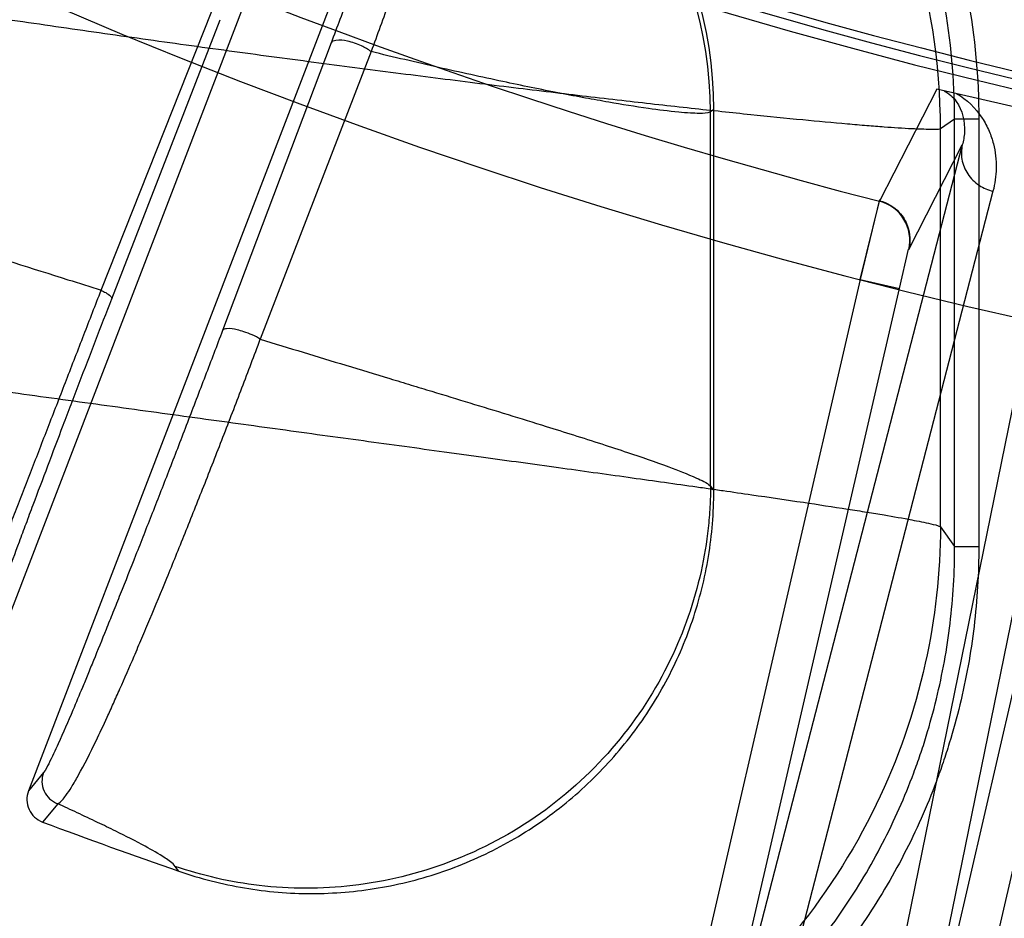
# Model space of a CAD drawing. Header units: millimetres. Extents: x 0 to 297, y 0 to 210.
# Tile 75 of 256: x 141.025 to 141.135, y 92.905 to 93.005. Entities that reach past the tile are written whole.
import ezdxf

# ---------------------------------------------------------------- set-up
doc = ezdxf.new("R2010")
doc.units = ezdxf.units.MM
doc.header["$LTSCALE"] = 16.335
doc.layers.get('0').update_dxf_attribs({"linetype": 'CONTINUOUS'})
doc.layers.add('01_GLOBAL', color=7, linetype='CONTINUOUS')
doc.layers.add('INTFCLR_144815', color=7, linetype='CONTINUOUS')

msp = doc.modelspace()

# ---------------------------------------------------------------- linework, layer by layer
at = {"color": 7, "linetype": 'Continuous'}
msp.add_circle((142.5788034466, 92.2083412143), 3.42, dxfattribs=at)
at = {"color": 9, "linetype": 'Continuous'}
msp.add_arc((142.5788034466, 92.2083412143), 3.3761688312, 92.9674534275, 177.0325465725, dxfattribs=at)
at = {"layer": '01_GLOBAL', "color": 7, "linetype": 'Continuous'}
msp.add_circle((142.5788034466, 92.2083412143), 3.465, dxfattribs=at)
at = {"layer": 'INTFCLR_144815', "color": 6, "linetype": 'Continuous'}
for p, q in [((141.0176947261, 92.9226192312), (141.0623108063, 93.0388480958)), ((141.0707087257, 93.0356115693), (141.0260919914, 92.9193810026)), ((141.1025518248, 92.95285767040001), (141.1025518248, 92.9953997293))]:
    msp.add_line(p, q, dxfattribs=at)
at = {"layer": 'INTFCLR_144815', "color": 9, "linetype": 'Continuous'}
for p, q in [((141.034196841, 92.9752609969), (141.0465462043, 93.00640900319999)), ((141.0353805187, 92.9742935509), (141.0474828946, 93.00544155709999)), ((141.05985211, 93.00284228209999), (141.0477375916, 92.9707450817)), ((141.0643112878, 93.001874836), (141.0519495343, 92.9697776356)), ((141.1274295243, 92.99769551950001), (141.1210434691, 92.9851695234)), ((141.102551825, 92.9953997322), (141.1021815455, 92.99514234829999)), ((141.1021815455, 92.9533784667), (141.1021815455, 92.99514235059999)), ((141.1294177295, 92.99434401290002), (141.1278405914, 92.99324802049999)), ((141.1294177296, 92.9466424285), (141.1294177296, 92.99434401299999)), ((141.1321140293, 92.99434401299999), (141.1294177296, 92.99434401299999)), ((141.1321140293, 92.99434401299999), (141.1321140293, 92.9466424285)), ((141.1278405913, 92.94885447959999), (141.1278405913, 92.9932480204)), ((141.1302712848, 92.99145907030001), (141.0993780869, 92.87200131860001)), ((141.1243048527, 92.97980252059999), (141.1302712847, 92.99145907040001)), ((141.1212255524, 92.86695743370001), (141.1458257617, 92.98786803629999)), ((141.1336954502, 92.9862871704), (141.1025712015, 92.8659359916)), ((141.1156967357, 92.8629057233), (141.1404809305, 92.9847206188)), ((141.1232561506, 92.9754285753), (141.1242610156, 92.97983827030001)), ((141.1188716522, 92.9764408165), (141.0949935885, 92.8730135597)), ((141.0993780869, 92.8720013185), (141.1232561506, 92.9754285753)), ((141.1188716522, 92.9764408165), (141.1232561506, 92.9754285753)), ((141.1451036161, 92.97038469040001), (141.1212255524, 92.86695743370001)), ((141.1256100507, 92.8659451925), (141.1494881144, 92.9693724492)), ((141.1021815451, 92.9533783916), (141.102551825, 92.9528576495)), ((141.1278405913, 92.94885447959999), (141.1294177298, 92.9466424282)), ((141.1294177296, 92.9466424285), (141.1321140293, 92.9466424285)), ((141.0277706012, 92.9214272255), (141.0260919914, 92.9193810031)), ((141.0293511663, 92.9179325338), (141.0276661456, 92.9158834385)), ((141.0428698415, 92.9104067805), (141.0424660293, 92.9109392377))]:
    msp.add_line(p, q, dxfattribs=at)
at = {"layer": 'INTFCLR_144815', "color": 7, "linetype": 'Continuous'}
for p, q in [((141.1511139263, 92.99222743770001), (141.1274293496, 92.9976954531)), ((141.1392716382, 92.9949614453), (141.1274293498, 92.99769545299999)), ((141.1210470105, 92.98538098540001), (141.1188716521, 92.9764408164)), ((141.1188716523, 92.9764408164), (141.1210433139, 92.98516956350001))]:
    msp.add_line(p, q, dxfattribs=at)
at = {"layer": 'INTFCLR_144815', "color": 6, "linetype": 'Continuous'}
msp.add_circle((141.273551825, 93.5765928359), 0.5743020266, dxfattribs=at)
for centre, radius, start, end in [((141.273551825, 93.5765928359), 0.73941501, 108.7136429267, 257.7559644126), ((141.273551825, 93.5765928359), 0.5949342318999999, 45.0000000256, 314.9999999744), ((141.273551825, 93.5765928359), 0.5938695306, 44.999999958, 315.000000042), ((141.273551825, 93.5765928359), 0.5930090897, 44.99999997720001, 315.0000000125), ((141.273551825, 93.5765928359), 0.5750735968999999, 47.86578076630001, 312.1342192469), ((141.273551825, 93.5765928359), 0.7647112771, 205.4855585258, 293.0456409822), ((141.273551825, 93.5765928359), 0.7917112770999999, 205.4849006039, 292.0062088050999), ((141.0576265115, 92.99540877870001), 0.0449250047, 359.9884587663, 69.62933560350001), ((141.0286119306, 92.9184119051), 0.0026997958, 158.9646650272, 249.4914407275), ((141.2739542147, 93.5757599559), 0.70434, 249.5327373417, 250.8473313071)]:
    msp.add_arc(centre, radius, start, end, dxfattribs=at)
at = {"layer": 'INTFCLR_144815', "color": 9, "linetype": 'Continuous'}
for centre, radius, start, end in [((141.273551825, 93.5765928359), 0.6197635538, 52.2436298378, 307.7563701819), ((141.273551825, 93.5765928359), 0.5837869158, 52.5411294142, 307.4588705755), ((141.273551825, 93.5765928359), 0.7495956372, 203.8266800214, 313.0809380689), ((141.273551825, 93.5765928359), 0.7585963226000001, 203.8278898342, 312.5732768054), ((141.273551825, 93.5765928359), 0.7855942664, 203.8266800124, 319.1799903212), ((141.273551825, 93.5765928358), 0.6107702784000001, 228.4596802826, 255.5403196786), ((141.0557208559, 92.9930963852), 0.0721203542, 0.1204669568, 69.421866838), ((141.0571074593, 92.99504878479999), 0.0450737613, 0.1189342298, 67.67737100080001), ((141.0302940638, 92.9204638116), 0.0027011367, 159.1040283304, 249.5714739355)]:
    msp.add_arc(centre, radius, start, end, dxfattribs=at)
at = {"layer": 'INTFCLR_144815', "color": 7, "linetype": 'Continuous'}
msp.add_arc((141.1199194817, 92.9808119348), 0.0045001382, 347.0375708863, 75.5365050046, dxfattribs=at)
at = {"layer": 'INTFCLR_144815', "color": 9, "linetype": 'Continuous'}
for points, knots in [([(141.1294177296, 92.99434401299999), (141.1294180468, 92.9987437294), (141.1288091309, 93.00536209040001), (141.1270542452, 93.012871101), (141.1257559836, 93.0170916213), (141.1235238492, 93.0233104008), (141.1200829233, 93.0302627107), (141.1157445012, 93.0366380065), (141.1130113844, 93.04011205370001), (141.1086935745, 93.04510715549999), (141.1037378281, 93.0496618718), (141.0983928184, 93.0535298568), (141.0946963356, 93.05595569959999), (141.0895375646, 93.0588619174), (141.0850425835, 93.0608231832), (141.082527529, 93.06175573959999)], [0, 0, 0, 0, 0.1511350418, 0.2266290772, 0.2646283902, 0.3027528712, 0.4535713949, 0.529235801, 0.5673659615, 0.6053470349, 0.756026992, 0.7968816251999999, 0.8319596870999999, 0.9078573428, 1, 1, 1, 1]), ([(141.0997682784, 93.055824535), (141.1007873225, 93.0551244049), (141.1054946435, 93.0517148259), (141.1105827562, 93.047039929), (141.1150858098, 93.04183356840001), (141.1179417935, 93.0382029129), (141.12243441, 93.0315902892), (141.1259749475, 93.0244552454), (141.1283161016, 93.017937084), (141.1296656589, 93.0135476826), (141.1314781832, 93.00577722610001), (141.1321139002, 92.99895990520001), (141.1321140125, 92.99434401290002)], [0, 0, 0, 0, 0.05111079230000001, 0.2408886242, 0.2883330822, 0.3357775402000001, 0.4306664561, 0.620444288, 0.667888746, 0.7153332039, 0.8102221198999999, 1, 1, 1, 1]), ([(141.0742274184, 93.03674465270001), (141.0742279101, 93.03649086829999), (141.0742648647, 93.03589654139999), (141.074303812, 93.0347749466), (141.074154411, 93.0330547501), (141.0737839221, 93.0310979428), (141.0733656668, 93.0293206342), (141.0730224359, 93.0279862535), (141.0725731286, 93.0263318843), (141.0718764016, 93.0239369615), (141.0710612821, 93.0213194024), (141.0702916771, 93.0189401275), (141.0693752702, 93.0161665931), (141.0683642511, 93.0132028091), (141.0672566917, 93.0100396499), (141.0659919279, 93.00647993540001), (141.0649966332, 93.00374178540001), (141.0643112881, 93.0018748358)], [0, 0, 0, 0, 0.0209050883, 0.0490272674, 0.0923712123, 0.1627623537, 0.2129140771, 0.2427667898, 0.2762526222, 0.354123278, 0.4482060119, 0.5020717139, 0.5601087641, 0.6888176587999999, 0.760014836, 0.8361786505, 1, 1, 1, 1]), ([(141.070688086, 93.03521595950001), (141.0706752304, 93.03497461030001), (141.0706374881, 93.0344182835), (141.0704823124, 93.03338193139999), (141.070106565, 93.03182094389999), (141.06957937, 93.0300375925), (141.0690605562, 93.02840743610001), (141.0686568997, 93.0271790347), (141.06814565, 93.0256512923), (141.0673842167, 93.0234347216), (141.06652853, 93.021004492), (141.0657380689, 93.0187913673), (141.0648068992, 93.0162081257), (141.0637973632, 93.01344252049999), (141.0627073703, 93.0104862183), (141.0614717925, 93.0071567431), (141.0605110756, 93.00459198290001), (141.05985211, 93.002842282)], [0, 0, 0, 0, 0.0212043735, 0.0488928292, 0.0918161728, 0.1619421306, 0.212016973, 0.2419006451, 0.275382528, 0.3533560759, 0.447518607, 0.5014233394, 0.5595336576, 0.6884290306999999, 0.759717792, 0.8359672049, 1, 1, 1, 1]), ([(141.1278405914, 92.9932480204), (141.1274895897, 92.99316676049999), (141.126415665, 92.9931933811), (141.1243290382, 92.993249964), (141.1219460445, 92.99342266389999), (141.1195463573, 92.99360791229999), (141.1165236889, 92.99386499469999), (141.1122064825, 92.9942661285), (141.1075350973, 92.9947362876), (141.1033838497, 92.9951727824), (141.0987455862, 92.99567405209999), (141.0925607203, 92.9963684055), (141.0861301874, 92.9971219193), (141.0806954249, 92.9977768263), (141.074938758, 92.99848303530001), (141.0675226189, 92.9994166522), (141.058396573, 93.0006035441), (141.0506112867, 93.00164816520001), (141.0442592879, 93.0025191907), (141.03781309, 93.00341610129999), (141.0297193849, 93.00456714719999), (141.0232379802, 93.0055134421), (141.0199885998, 93.00599518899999)], [0, 0, 0, 0, 0.0099482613, 0.0292570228, 0.0579250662, 0.07578321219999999, 0.095740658, 0.1416796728, 0.1955075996, 0.2253767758, 0.2569367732, 0.3243257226, 0.397226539, 0.4357120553, 0.4754769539, 0.5573722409, 0.6421035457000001, 0.7295885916, 0.7742669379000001, 0.8191373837, 0.909296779, 1, 1, 1, 1]), ([(141.0643112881, 93.0018748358), (141.0639807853, 93.0021318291), (141.0633709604, 93.00247219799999), (141.0624740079, 93.0028365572), (141.0615159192, 93.00309538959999), (141.060649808, 93.00325342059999), (141.0599322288, 93.00302439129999), (141.05985211, 93.002842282)], [0, 0, 0, 0, 0.2614335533, 0.4312438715, 0.6051468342, 0.8757628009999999, 1, 1, 1, 1]), ([(141.1021815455, 92.99514234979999), (141.101811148, 92.9949705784), (141.101021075, 92.9949829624), (141.0998481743, 92.9950045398), (141.097931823, 92.9951697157), (141.0948948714, 92.9955578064), (141.0914279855, 92.9961211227), (141.0886266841, 92.9966221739), (141.086808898, 92.99696186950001), (141.083730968, 92.9975526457), (141.0787299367, 92.9985751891), (141.0717099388, 93.00012227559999), (141.0668192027, 93.001270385), (141.064311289, 93.0018748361)], [0, 0, 0, 0, 0.0317622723, 0.0584891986, 0.0923167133, 0.1808371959, 0.2969437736, 0.3653875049, 0.4022388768, 0.440800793, 0.6092019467, 0.7993135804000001, 1, 1, 1, 1]), ([(140.9673665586, 92.9974392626), (140.9716729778, 92.9959155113), (140.9802741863, 92.99291694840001), (140.9899675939, 92.989617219), (140.9964142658, 92.98745750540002), (141.0006724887, 92.9860390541), (141.0080010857, 92.98362085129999), (141.0182860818, 92.9802854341), (141.0276989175, 92.9772976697), (141.0329619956, 92.9756470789), (141.0341965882, 92.97526107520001)], [0, 0, 0, 0, 0.1946117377, 0.3880600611, 0.4362337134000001, 0.484260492, 0.5792724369, 0.765009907, 0.9448920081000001, 1, 1, 1, 1]), ([(141.1282551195, 92.9975047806), (141.1287833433, 92.9972294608), (141.1301689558, 92.9959887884), (141.1306908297, 92.9935642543), (141.1304010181, 92.99191980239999), (141.130271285, 92.99145907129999)], [0, 0, 0, 0, 0.2630281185, 0.7886445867, 1, 1, 1, 1]), ([(141.1296343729, 92.9971863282), (141.1307749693, 92.9965319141), (141.1321833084, 92.99516960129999), (141.1332872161, 92.9930696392), (141.1339082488, 92.9912001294), (141.1341595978, 92.9889083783), (141.1339128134, 92.9871277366), (141.1336954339, 92.9862871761)], [0, 0, 0, 0, 0.3172302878, 0.4504430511, 0.5708009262, 0.7905517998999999, 1, 1, 1, 1]), ([(141.130271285, 92.99145907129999), (141.1301527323, 92.99093866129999), (141.1301234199, 92.9897845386), (141.1307871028, 92.9881456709), (141.13205836, 92.9868838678), (141.133149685, 92.98641467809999), (141.1336954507, 92.9862871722)], [0, 0, 0, 0, 0.2341584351, 0.4914350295, 0.7541194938, 1, 1, 1, 1]), ([(141.0143446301, 92.9247327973), (141.0145923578, 92.9250816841), (141.015101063, 92.926392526), (141.0157928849, 92.9279595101), (141.0164140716, 92.9295052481), (141.0169927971, 92.9309465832), (141.0178118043, 92.93301137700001), (141.0186944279, 92.9352559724), (141.0194817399, 92.9372690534), (141.0203736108, 92.9395538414), (141.0215748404, 92.94264013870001), (141.0228309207, 92.9458773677), (141.0239057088, 92.9486505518), (141.0250626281, 92.9516393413), (141.0265638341, 92.9555202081), (141.0280970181, 92.9594836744), (141.0293581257, 92.96274596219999), (141.0306484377, 92.966082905), (141.0322632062, 92.97025952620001), (141.0335541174, 92.9735977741), (141.0341968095, 92.9752610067)], [0, 0, 0, 0, 0.0236430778, 0.0767295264, 0.0951703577, 0.1156249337, 0.1625662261, 0.2178978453, 0.2488969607, 0.2820025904, 0.3534210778, 0.4318912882, 0.4738682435, 0.5177587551, 0.6089771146, 0.7037892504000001, 0.7525738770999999, 0.8022342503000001, 0.9014758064, 1, 1, 1, 1]), ([(141.0178636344, 92.92626986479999), (141.0178832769, 92.9266799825), (141.0182987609, 92.9279539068), (141.0187627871, 92.92951042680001), (141.0192669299, 92.93100316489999), (141.0197387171, 92.93239062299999), (141.0204278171, 92.934368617), (141.0211883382, 92.93651097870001), (141.0218766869, 92.9384275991), (141.0226622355, 92.9405996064), (141.0237317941, 92.9435281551), (141.0248634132, 92.9465943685), (141.0258381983, 92.9492179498), (141.026892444, 92.9520428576), (141.0282685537, 92.9557071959), (141.0296831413, 92.95944552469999), (141.0308526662, 92.96251972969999), (141.032052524, 92.9656623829), (141.0335610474, 92.9695925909), (141.0347742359, 92.97273096), (141.0353805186, 92.9742935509)], [0, 0, 0, 0, 0.0240884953, 0.0774495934, 0.0959404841, 0.1164429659, 0.163446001, 0.2188137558, 0.2498198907, 0.2829222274, 0.3543199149, 0.4327323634, 0.4746715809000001, 0.5185218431, 0.6096300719, 0.7043115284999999, 0.7530199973, 0.8025990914, 0.901666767, 1, 1, 1, 1]), ([(141.0341968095, 92.9752610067), (141.0343706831, 92.9751716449), (141.0347439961, 92.9749607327), (141.0351438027, 92.97469805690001), (141.035409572, 92.9743938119), (141.0353805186, 92.9742935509)], [0, 0, 0, 0, 0.3744938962, 0.8000350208, 1, 1, 1, 1]), ([(141.0519495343, 92.9697776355), (141.0513769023, 92.9701341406), (141.050517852, 92.97051183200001), (141.0492255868, 92.9708667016), (141.0484804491, 92.97101866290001), (141.0478068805, 92.97089704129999), (141.0477375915, 92.9707450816)], [0, 0, 0, 0, 0.45250555, 0.6252222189, 0.8879628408, 1, 1, 1, 1]), ([(141.0477375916, 92.9707450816), (141.0470954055, 92.9690469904), (141.045794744, 92.9656234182), (141.044152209, 92.9613363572), (141.0428255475, 92.95789523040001), (141.0415197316, 92.9545223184), (141.0402313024, 92.9512148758), (141.038966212, 92.9479888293), (141.0377773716, 92.9449710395), (141.0366307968, 92.9420805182), (141.0355285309, 92.93932408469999), (141.0345358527, 92.9368556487), (141.0335976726, 92.9345430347), (141.0327126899, 92.9323858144), (141.0319479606, 92.93053575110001), (141.0308644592, 92.927954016), (141.02964572, 92.9251034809), (141.0285577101, 92.92279752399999), (141.0280076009, 92.92172225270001), (141.0277706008, 92.9214272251)], [0, 0, 0, 0, 0.1023194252, 0.2064073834, 0.2587449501, 0.3101748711, 0.4102532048, 0.4587961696, 0.5054748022, 0.5930572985, 0.6340536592, 0.6727876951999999, 0.7430063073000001, 0.7747077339, 0.8042034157, 0.8558257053, 0.9325575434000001, 0.978671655, 1, 1, 1, 1]), ([(141.0293512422, 92.91793249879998), (141.0297339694, 92.91811887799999), (141.0302312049, 92.91880564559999), (141.0309612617, 92.9198642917), (141.0321225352, 92.9218951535), (141.0334306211, 92.92451069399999), (141.0346942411, 92.92721106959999), (141.0355749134, 92.9291485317), (141.0365836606, 92.9314127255), (141.037642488, 92.9338451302), (141.0387507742, 92.93644743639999), (141.0399766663, 92.93935562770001), (141.0412395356, 92.9424110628), (141.0425408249, 92.94560450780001), (141.0439195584, 92.94902154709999), (141.0453160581, 92.9525283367), (141.0467213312, 92.9561089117), (141.0481448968, 92.9597642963), (141.0498971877, 92.9643230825), (141.051273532, 92.96796815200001), (141.0519495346, 92.9697776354)], [0, 0, 0, 0, 0.0225216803, 0.0422570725, 0.0689928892, 0.1456862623, 0.1972217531, 0.2266568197, 0.2582881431, 0.3283574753, 0.3670059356, 0.407929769, 0.4953273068, 0.5419163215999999, 0.5903688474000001, 0.6902683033, 0.7416131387, 0.7938679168, 0.8978059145, 1, 1, 1, 1]), ([(141.0519495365, 92.9697776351), (141.055131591, 92.9688049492), (141.059947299, 92.9673403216), (141.065553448, 92.96564062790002), (141.0687458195, 92.9646724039), (141.0731447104, 92.963337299), (141.0781713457, 92.96180720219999), (141.0834376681, 92.9601805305), (141.0869259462, 92.9590867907), (141.0899514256, 92.95812216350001), (141.0935020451, 92.9569542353), (141.0970608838, 92.9557506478), (141.100133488, 92.9545052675), (141.101742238, 92.9537904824), (141.1021815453, 92.9533784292)], [0, 0, 0, 0, 0.1887137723, 0.2854754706, 0.332245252, 0.3779136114, 0.5461966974, 0.6302479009, 0.690511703, 0.7535415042, 0.8103114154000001, 0.9026432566, 0.9658398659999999, 1, 1, 1, 1]), ([(141.0199886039, 92.9644296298), (141.0232971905, 92.9639728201), (141.029888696, 92.9630645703), (141.0381096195, 92.9619332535), (141.0446289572, 92.9610381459), (141.0510063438, 92.96016326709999), (141.0587974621, 92.9590948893), (141.0664655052, 92.9580434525), (141.0717246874, 92.95732116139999), (141.0746661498, 92.9569167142), (141.0789104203, 92.9563325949), (141.0850202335, 92.9554894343), (141.0928095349, 92.95440641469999), (141.09838187, 92.953622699), (141.1019130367, 92.9531205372), (141.1041019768, 92.95280771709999), (141.1076412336, 92.9522978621), (141.1122695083, 92.9516186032), (141.1165509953, 92.9509674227), (141.1192428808, 92.9505401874), (141.1206013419, 92.9503190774), (141.1222776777, 92.9500396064), (141.1243318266, 92.9496921), (141.1264196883, 92.9492510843), (141.1274988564, 92.9490146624), (141.1278405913, 92.94885447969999)], [0, 0, 0, 0, 0.0919337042, 0.1831473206, 0.22841583, 0.2730638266, 0.3603307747, 0.4448754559, 0.486103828, 0.5064501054, 0.5266018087, 0.6040297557, 0.6762182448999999, 0.7430669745, 0.7589192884, 0.7743924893, 0.8039303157, 0.8573439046, 0.9031517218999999, 0.9231328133, 0.9323672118, 0.9410339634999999, 0.9699199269, 0.9896115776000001, 1, 1, 1, 1]), ([(141.1021815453, 92.9533784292), (141.1021785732, 92.9526072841), (141.1021320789, 92.9510450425), (141.1018701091, 92.94785373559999), (141.1009088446, 92.9420083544), (141.0979840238, 92.9335857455), (141.091935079, 92.9242403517), (141.0834906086, 92.916445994), (141.0733537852, 92.9110341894), (141.0625359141, 92.9083954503), (141.0520582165, 92.90840150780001), (141.045487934, 92.9099000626), (141.0424660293, 92.9109392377)], [0, 0, 0, 0, 0.0271164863, 0.0549293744, 0.112547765, 0.2350563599, 0.3654143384, 0.5000895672, 0.634764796, 0.7651227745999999, 0.8876313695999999, 1, 1, 1, 1]), ([(141.1278405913, 92.94885447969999), (141.1278209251, 92.9437443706), (141.1266298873, 92.93303468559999), (141.1211333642, 92.91720913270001), (141.1114678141, 92.9022593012), (141.0979751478, 92.8897922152), (141.0817764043, 92.8811272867), (141.0644853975, 92.8768915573), (141.0477324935, 92.87688171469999), (141.0372234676, 92.87926421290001), (141.032388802, 92.8809193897)], [0, 0, 0, 0, 0.1124071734, 0.234942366, 0.3653159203, 0.5000000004, 0.6346840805, 0.7650576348, 0.8875928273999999, 1, 1, 1, 1]), ([(141.0341919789, 92.8786293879), (141.0366334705, 92.8777916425), (141.040504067, 92.87669180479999), (141.0451515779, 92.8757809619), (141.0479954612, 92.8753546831), (141.0522741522, 92.8748439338), (141.056980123, 92.874636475), (141.0626983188, 92.8748581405), (141.0669728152, 92.87527966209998), (141.0715397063, 92.8760388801), (141.0771377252, 92.8773191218), (141.0839629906, 92.8795412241), (141.0904707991, 92.88256081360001), (141.0954390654, 92.8854339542), (141.1002259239, 92.8886013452), (141.105829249, 92.8930816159), (141.1103519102, 92.8976847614), (141.1131293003, 92.90097068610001), (141.1149213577, 92.9032253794), (141.117862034, 92.90728883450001), (141.1215299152, 92.91345240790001), (141.1241471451, 92.9193556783), (141.1255940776, 92.92341285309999), (141.126478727, 92.9261507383), (141.1278039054, 92.93098265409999), (141.1290774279, 92.93804317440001), (141.1294181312, 92.9437722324), (141.1294177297, 92.9466424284)], [0, 0, 0, 0, 0.0566465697, 0.08808600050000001, 0.1038857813, 0.1197433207, 0.1826480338, 0.206944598, 0.2453060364, 0.276813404, 0.3084852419, 0.3712645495, 0.4339373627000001, 0.4655307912, 0.4971487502, 0.5598354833, 0.6225817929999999, 0.6383929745, 0.6542485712, 0.6857778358, 0.7484103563, 0.8112612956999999, 0.8271161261, 0.8429332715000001, 0.8743946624, 0.9370116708, 1, 1, 1, 1]), ([(141.1321139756, 92.9466424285), (141.1321137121, 92.9436403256), (141.1317555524, 92.937697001), (141.1304411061, 92.9304148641), (141.1290653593, 92.92539528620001), (141.1281452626, 92.9225489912), (141.1266309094, 92.9183068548), (141.1239189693, 92.91220183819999), (141.1201324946, 92.9058386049), (141.1170768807, 92.9016132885), (141.1152076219, 92.89926185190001), (141.1123115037, 92.8958375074), (141.1076296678, 92.89107865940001), (141.1018511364, 92.8864529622), (141.0968538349, 92.8831450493), (141.0916729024, 92.8801501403), (141.0849553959, 92.87703738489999), (141.0779067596, 92.8747356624), (141.0720470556, 92.8733939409), (141.0673104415, 92.872607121), (141.0640312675, 92.87228403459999), (141.0622231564, 92.8721719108)], [0, 0, 0, 0, 0.0792895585, 0.1585791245, 0.1982239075, 0.218046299, 0.2378686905, 0.3171582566, 0.3964478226, 0.4360926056, 0.4559149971, 0.4757373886, 0.5550269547, 0.6343165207, 0.6739613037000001, 0.7136060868, 0.7928956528, 0.8721852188, 0.9118300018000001, 0.9514747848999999, 1, 1, 1, 1]), ([(141.0424660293, 92.9109392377), (141.0421717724, 92.9113277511), (141.0410255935, 92.9120977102), (141.0388142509, 92.9133850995), (141.0362595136, 92.9146642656), (141.0337187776, 92.9158939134), (141.0315578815, 92.9169114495), (141.0300759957, 92.9175984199), (141.0293514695, 92.91793239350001)], [0, 0, 0, 0, 0.0981039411, 0.2708673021, 0.5193154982, 0.6711944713, 0.8394099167, 1, 1, 1, 1])]:
    msp.add_open_spline(points, degree=3, knots=knots, dxfattribs=at)
at = {"layer": 'INTFCLR_144815', "color": 7, "linetype": 'Continuous'}
msp.add_open_spline([(141.1210640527, 92.9852387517), (141.1218813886, 92.9850281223), (141.1232094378, 92.9842288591), (141.1244295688, 92.9822059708), (141.1244988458, 92.9806407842), (141.1243048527, 92.97980252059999)], degree=3, knots=[0, 0, 0, 0, 0.3652834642, 0.6276282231, 1, 1, 1, 1], dxfattribs=at)
at = {"layer": 'INTFCLR_144815', "color": 6, "linetype": 'Continuous'}
msp.add_open_spline([(141.0428698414, 92.9104067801), (141.0440585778, 92.9099939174), (141.0464791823, 92.90926509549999), (141.0501790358, 92.9084820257), (141.0539192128, 92.9080129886), (141.0576689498, 92.90785730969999), (141.0614098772, 92.90801340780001), (141.0651211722, 92.9084795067), (141.0687746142, 92.9092505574), (141.0723474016, 92.910320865), (141.0758161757, 92.9116827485), (141.0791567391, 92.91332570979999), (141.0823479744, 92.915238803), (141.0853680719, 92.9174085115), (141.0881970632, 92.91981975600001), (141.0908163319, 92.92245628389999), (141.0932076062, 92.9252994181), (141.0953557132, 92.92833022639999), (141.0972458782, 92.9315274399), (141.0988647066, 92.9348678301), (141.1002035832, 92.9383316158), (141.1012516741, 92.9418903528), (141.1020016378, 92.9455145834), (141.1024517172, 92.9491762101), (141.1025518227, 92.9516298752), (141.1025518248, 92.95285767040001)], degree=3, knots=[0, 0, 0, 0, 0.0440930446, 0.0884554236, 0.1323624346, 0.1760172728, 0.2198060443, 0.2634033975, 0.3069290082, 0.3504894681, 0.3939372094, 0.4373543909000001, 0.4807813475, 0.5241594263, 0.567505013, 0.6108789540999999, 0.6542312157, 0.6975287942, 0.7408966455, 0.7842236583, 0.8274459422, 0.8708695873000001, 0.9140669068, 0.9569790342, 1, 1, 1, 1], dxfattribs=at)

doc.saveas('drawing.dxf')
